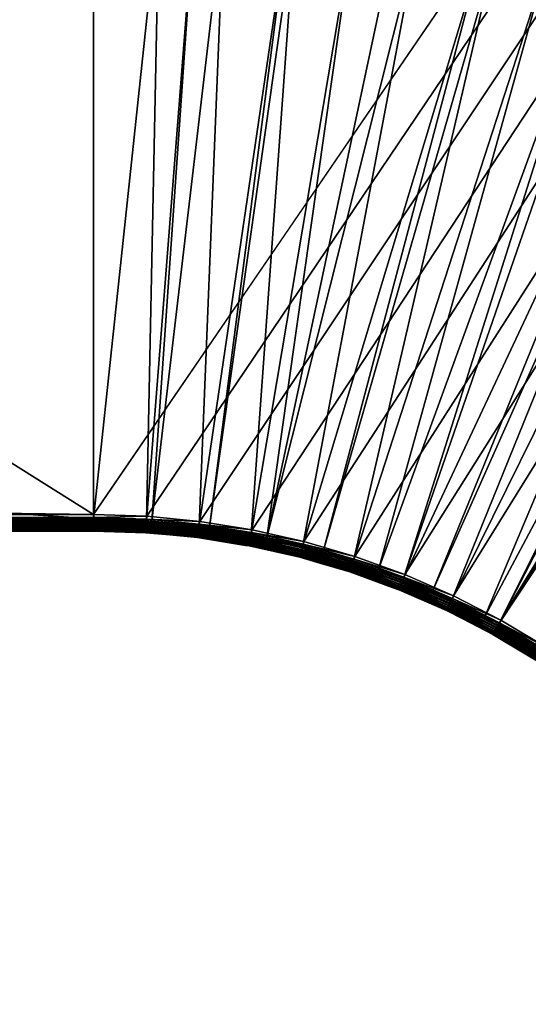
# Model space of a CAD drawing. Header units: inches. Extents: x 1625 to 3425, y -279 to 971.
# Tile 189 of 256: x 2852 to 2914, y 113 to 233. Entities that reach past the tile are written whole.
import ezdxf

# ---------------------------------------------------------------- set-up
doc = ezdxf.new("R2010")
doc.units = ezdxf.units.IN
doc.header["$MEASUREMENT"] = 0
doc.layers.get('0').update_dxf_attribs({"true_color": 0x1c1cb1})

msp = doc.modelspace()

# ---------------------------------------------------------------- meshes
at = {"color": 194, "true_color": 0x551cb1}
mesh = msp.add_polyface(dxfattribs=at)
corners = [(2700.68, 971, 1652.25), (2700.68, 971, 1649.78), (2348.68, 971, 1652.25), (2348.68, 971, 1649.78), (1996.68, 971, 1652.25), (1996.68, 971, 1649.78), (1626.68, 951, 1654.25), (2861.43, 173, 1654.25), (3404.68, 969, 1654.25), (1644.68, 969, 1654.25), (1727.42, 273.74, 1624.25), (1727.42, 868.27, 1624.25), (2861.43, 273.74, 1624.25), (3321.95, 868.27, 1624.25), (3397.32, 969.52, 1647.85), (3321.95, 894.15, 1627.66), (1652.05, 969.52, 1647.85), (1727.42, 894.15, 1627.66), (1727.42, 887.89, 1626.19), (3321.95, 887.89, 1626.19), (1727.42, 885.63, 1625.82), (3321.95, 885.63, 1625.82), (1727.42, 881.4, 1625.12), (3321.95, 881.4, 1625.12), (1727.42, 876.98, 1624.68), (3321.95, 876.98, 1624.68), (1727.42, 874.85, 1624.47), (3321.95, 874.85, 1624.47), (1727.42, 267.16, 1624.47), (1652.05, 969.83, 1647.96), (3397.32, 969.83, 1647.96), (1652.05, 970.11, 1648.12), (3397.32, 970.11, 1648.12), (1652.05, 970.37, 1648.32), (3397.32, 970.37, 1648.32), (1652.05, 970.59, 1648.57), (3397.32, 970.59, 1648.57), (1652.05, 970.77, 1648.84), (3397.32, 970.77, 1648.84), (1652.05, 970.9, 1649.14), (3397.32, 970.9, 1649.14), (1652.05, 970.98, 1649.46), (3397.32, 970.98, 1649.46), (3404.68, 969.35, 1654.22), (1644.68, 969.35, 1654.22), (3404.68, 969.69, 1654.13), (1644.68, 969.69, 1654.13), (3404.68, 970, 1653.98), (1644.68, 970, 1653.98), (3404.68, 970.29, 1653.78), (1644.68, 970.29, 1653.78), (3404.68, 970.54, 1653.54), (1644.68, 970.54, 1653.54), (3404.68, 970.74, 1653.25), (1644.68, 970.74, 1653.25), (3404.68, 970.88, 1652.93), (1644.68, 970.88, 1652.93), (3404.68, 970.97, 1652.6), (1644.68, 970.97, 1652.6)]
mesh.append_faces([[corners[k] for k in face] for face in [(0, 1, 2), (2, 1, 3), (2, 3, 4), (4, 3, 5), (6, 7, 8), (6, 8, 9), (10, 11, 12), (12, 11, 13), (14, 15, 16), (16, 15, 17), (17, 15, 18), (18, 15, 19), (18, 19, 20), (20, 19, 21), (20, 21, 22), (22, 21, 23), (22, 23, 24), (24, 23, 25), (24, 25, 26), (26, 25, 27), (26, 27, 11), (11, 27, 13), (12, 28, 10), (14, 16, 29), (30, 29, 31), (32, 31, 33), (34, 33, 35), (36, 35, 37), (38, 37, 39), (40, 39, 41), (41, 3, 42), (9, 43, 44), (44, 45, 46), (46, 47, 48), (48, 49, 50), (50, 51, 52), (52, 53, 54), (54, 55, 56), (56, 57, 58), (57, 0, 58), (58, 0, 2)]], dxfattribs={"color": 194})
mesh = msp.add_polyface(dxfattribs=at)
corners = [(2861.43, 173, 1654.25), (2867.9, 172.8, 1654.25), (3404.68, 969, 1654.25), (2874.34, 172.18, 1654.25), (2880.73, 171.16, 1654.25), (2948.1, 124.78, 1654.25), (2951.33, 119.18, 1654.25), (3422.68, 951, 1654.25), (2954.21, 113.38, 1654.25), (2887.04, 169.73, 1654.25), (2893.25, 167.91, 1654.25), (2899.34, 165.7, 1654.25), (2916.57, 156.81, 1654.25), (2921.9, 153.14, 1654.25), (2926.99, 149.14, 1654.25), (2931.81, 144.82, 1654.25), (2936.35, 140.21, 1654.25), (2940.59, 135.32, 1654.25), (2944.51, 130.17, 1654.25), (2911.02, 160.14, 1654.25), (2905.26, 163.1, 1654.25), (3001.93, 217.16, 1624.25), (2995.21, 223.33, 1624.25), (3321.95, 868.27, 1624.25), (2861.43, 273.74, 1624.25), (2870.55, 273.53, 1624.25), (3008.37, 210.68, 1624.25), (2897.75, 270.46, 1624.25), (2888.74, 271.89, 1624.25), (2879.66, 272.92, 1624.25), (2988.21, 229.2, 1624.25), (2980.96, 234.75, 1624.25), (2973.47, 239.97, 1624.25), (2965.74, 244.84, 1624.25), (2957.81, 249.36, 1624.25), (2949.68, 253.52, 1624.25), (2924.29, 263.75, 1624.25), (2915.55, 266.38, 1624.25), (2906.7, 268.62, 1624.25), (2941.38, 257.31, 1624.25), (2932.91, 260.72, 1624.25), (2962.38, 239.23, 1624.46), (2969.85, 234.52, 1624.46), (2954.7, 243.61, 1624.46)]
mesh.append_faces([[corners[k] for k in face] for face in [(0, 1, 2), (2, 1, 3), (2, 3, 4), (5, 6, 7), (7, 6, 8), (4, 9, 2), (2, 9, 10), (2, 10, 11), (7, 12, 13), (13, 14, 7), (7, 14, 15), (7, 15, 16), (16, 17, 7), (7, 17, 18), (7, 18, 5), (12, 7, 19), (11, 20, 2), (2, 20, 19), (21, 22, 23), (24, 23, 25), (23, 26, 21), (27, 28, 23), (23, 28, 29), (23, 29, 25), (22, 30, 23), (23, 30, 31), (23, 31, 32), (32, 33, 23), (23, 33, 34), (23, 34, 35), (36, 37, 23), (23, 37, 38), (23, 38, 27), (35, 39, 23), (23, 39, 40), (23, 40, 36), (34, 33, 41), (41, 33, 42), (43, 34, 41), (33, 32, 42)]], dxfattribs={"color": 194})
mesh = msp.add_polyface(dxfattribs=at)
corners = [(3424.68, 709, 1652.25), (3424.68, 467, 1649.78), (3424.68, 709, 1649.78), (3424.68, 951, 1652.25), (3424.68, 943.64, 1649.78), (3421.95, 956.07, 1654.25), (3421.06, 958.48, 1654.25), (2911.02, 160.14, 1654.25), (3422.68, 951, 1654.25), (3422.5, 953.57, 1654.25), (3419.83, 960.74, 1654.25), (3418.29, 962.79, 1654.25), (3416.47, 964.61, 1654.25), (3404.68, 969, 1654.25), (3407.24, 968.82, 1654.25), (3409.75, 968.27, 1654.25), (3414.41, 966.15, 1654.25), (3412.16, 967.38, 1654.25), (3347.83, 868.27, 1627.66), (3341.57, 868.27, 1626.19), (3341.53, 874.85, 1626.41), (3341.53, 874.9, 1626.41), (3341.55, 874.88, 1626.41), (3341.58, 874.85, 1626.42), (3339.31, 868.27, 1625.82), (3335.05, 874.85, 1625.33), (3335.14, 881.4, 1626), (3321.95, 868.27, 1624.25), (3321.95, 874.85, 1624.47), (3328.53, 868.27, 1624.47), (3328.51, 874.85, 1624.68), (3330.66, 868.27, 1624.68), (3335.08, 868.27, 1625.12), (3321.95, 876.98, 1624.68), (3328.47, 881.4, 1625.33), (3424.66, 943.64, 1649.46), (3423.68, 951, 1653.98), (3423.97, -259, 1653.78), (3423.97, 951, 1653.78), (3424.22, -259, 1653.54), (3424.22, 951, 1653.54), (3424.41, -259, 1653.25), (3424.41, 951, 1653.25), (3424.56, -259, 1652.93), (3424.56, 951, 1652.93), (3424.65, -259, 1652.6), (3424.65, 951, 1652.6), (3424.68, 225, 1652.25), (3424.68, 467, 1652.25)]
mesh.append_faces([[corners[k] for k in face] for face in [(0, 1, 2), (0, 2, 3), (3, 2, 4), (5, 6, 7), (7, 8, 9), (7, 9, 5), (6, 10, 7), (7, 10, 11), (7, 11, 12), (13, 7, 14), (14, 7, 15), (12, 16, 7), (7, 16, 17), (7, 17, 15), (18, 19, 20), (21, 22, 20), (20, 22, 23), (20, 23, 18), (19, 24, 20), (20, 24, 25), (20, 25, 21), (21, 25, 26), (27, 28, 29), (29, 28, 30), (29, 30, 31), (31, 30, 25), (31, 25, 32), (32, 25, 24), (28, 33, 30), (30, 33, 34), (30, 34, 25), (4, 2, 35), (35, 2, 1), (36, 37, 38), (38, 39, 40), (40, 41, 42), (42, 43, 44), (44, 45, 46), (0, 3, 46), (46, 47, 48), (46, 48, 0)]], dxfattribs={"color": 194})
mesh = msp.add_polyface(dxfattribs=at)
corners = [(1626.68, 191, 1654.25), (1644.68, 173, 1654.25), (2861.43, 173, 1654.25), (1626.68, 951, 1654.25), (1710.06, 273.74, 1625.82), (1710.06, 868.27, 1625.82), (1714.29, 273.74, 1625.12), (1714.29, 868.27, 1625.12), (1718.71, 273.74, 1624.68), (1720.81, 254.13, 1626.41), (1714.4, 260.43, 1626.01), (1714.4, 260.61, 1625.97), (1714.25, 260.57, 1626), (1714.22, 260.61, 1626), (1714.32, 267.16, 1625.33), (1707.84, 267.1, 1626.41), (1707.84, 267.16, 1626.41), (1720.89, 260.61, 1625.33), (1720.83, 254.11, 1626.42), (1720.97, 254.11, 1626.41), (1720.97, 253.98, 1626.44), (1727.42, 247.86, 1627.66), (1727.42, 254.11, 1626.19), (1727.42, 256.38, 1625.82), (1727.42, 260.61, 1625.12), (1727.42, 265.03, 1624.68), (1720.85, 267.16, 1624.68), (1727.42, 267.16, 1624.47), (1720.84, 273.74, 1624.47), (1727.42, 273.74, 1624.25), (1707.79, 273.74, 1626.19), (2861.43, 172.66, 1654.22), (1644.68, 172.66, 1654.22), (1644.68, 172.32, 1654.13), (2861.43, 172.32, 1654.13), (1644.68, 172, 1653.98), (2861.43, 172, 1653.98), (1644.68, 171.72, 1653.78), (2861.43, 171.72, 1653.78), (1644.68, 171.47, 1653.54), (2861.43, 171.47, 1653.54), (1644.68, 171.27, 1653.25), (2861.43, 171.27, 1653.25), (1644.68, 171.12, 1652.93), (2861.43, 171.12, 1652.93), (1644.68, 171.03, 1652.6), (2861.43, 171.03, 1652.6), (1644.68, 171, 1652.25)]
mesh.append_faces([[corners[k] for k in face] for face in [(0, 1, 2), (0, 2, 3), (4, 5, 6), (6, 7, 8), (9, 10, 11), (10, 12, 11), (11, 12, 13), (11, 13, 14), (14, 13, 15), (14, 15, 16), (9, 17, 18), (18, 17, 19), (18, 19, 20), (21, 20, 22), (22, 20, 19), (22, 19, 23), (23, 19, 17), (23, 17, 24), (24, 17, 25), (25, 17, 26), (25, 26, 27), (27, 26, 28), (27, 28, 29), (9, 11, 17), (17, 11, 14), (17, 14, 26), (26, 14, 8), (26, 8, 28), (16, 30, 4), (16, 4, 14), (14, 4, 6), (14, 6, 8), (31, 32, 33), (34, 33, 35), (36, 35, 37), (38, 37, 39), (40, 39, 41), (42, 41, 43), (44, 43, 45), (46, 45, 47)]], dxfattribs={"color": 194})
mesh = msp.add_polyface(dxfattribs=at)
corners = [(2861.43, 171, 1649.78), (2861.43, 171, 1652.25), (1652.05, 171, 1649.78), (1644.68, 171, 1652.25), (1652.05, 172.49, 1647.85), (1727.42, 247.86, 1627.66), (2861.43, 172.49, 1647.85), (2861.43, 247.86, 1627.66), (2861.43, 254.23, 1626.17), (1727.42, 254.11, 1626.19), (2861.43, 256.38, 1625.82), (1727.42, 256.38, 1625.82), (2861.43, 260.69, 1625.11), (1727.42, 260.61, 1625.12), (2861.43, 265.03, 1624.68), (1727.42, 265.03, 1624.68), (2861.43, 267.2, 1624.46), (1727.42, 267.16, 1624.47), (2861.43, 273.74, 1624.25), (2861.43, 172.18, 1647.96), (1652.05, 172.18, 1647.96), (2861.43, 171.89, 1648.12), (1652.05, 171.89, 1648.12), (2861.43, 171.64, 1648.32), (1652.05, 171.64, 1648.32), (2861.43, 171.42, 1648.57), (1652.05, 171.42, 1648.57), (2861.43, 171.24, 1648.84), (1652.05, 171.24, 1648.84), (2861.43, 171.11, 1649.14), (1652.05, 171.11, 1649.14), (2861.43, 171.03, 1649.46), (1652.05, 171.03, 1649.46), (2861.43, 173, 1654.25), (1644.68, 173, 1654.25), (1644.68, 172.66, 1654.22), (2861.43, 172.66, 1654.22), (1644.68, 172.32, 1654.13), (2861.43, 172.32, 1654.13), (1644.68, 172, 1653.98), (2861.43, 172, 1653.98), (1644.68, 171.72, 1653.78), (2861.43, 171.72, 1653.78), (1644.68, 171.47, 1653.54), (2861.43, 171.47, 1653.54), (1644.68, 171.27, 1653.25), (2861.43, 171.27, 1653.25), (1644.68, 171.12, 1652.93), (2861.43, 171.12, 1652.93), (1644.68, 171.03, 1652.6), (2861.43, 171.03, 1652.6)]
mesh.append_faces([[corners[k] for k in face] for face in [(0, 1, 2), (2, 1, 3), (4, 5, 6), (6, 5, 7), (7, 5, 8), (8, 5, 9), (8, 9, 10), (10, 9, 11), (10, 11, 12), (12, 11, 13), (12, 13, 14), (14, 13, 15), (14, 15, 16), (16, 15, 17), (16, 17, 18), (4, 6, 19), (4, 19, 20), (20, 19, 21), (20, 21, 22), (22, 21, 23), (22, 23, 24), (24, 23, 25), (24, 25, 26), (26, 25, 27), (26, 27, 28), (28, 27, 29), (28, 29, 30), (30, 29, 31), (30, 31, 32), (32, 31, 0), (32, 0, 2), (33, 34, 35), (33, 35, 36), (36, 37, 38), (38, 39, 40), (40, 41, 42), (42, 43, 44), (44, 45, 46), (46, 47, 48), (48, 49, 50), (50, 3, 1)]], dxfattribs={"color": 194})
mesh = msp.add_polyface(dxfattribs=at)
corners = [(2910.16, 240.98, 1627.66), (2893.09, 167.42, 1647.85), (2889.38, 168.51, 1647.85), (2908.64, 241.44, 1627.66), (2886.91, 169.23, 1647.85), (2900.92, 243.39, 1627.66), (2882.52, 170.23, 1647.85), (2898.19, 243.95, 1627.66), (2893.12, 244.99, 1627.66), (2880.63, 170.65, 1647.85), (2886.04, 246.12, 1627.66), (2875.54, 171.47, 1647.85), (2885.25, 246.24, 1627.66), (2874.27, 171.67, 1647.85), (2877.34, 247.14, 1627.66), (2868.5, 172.22, 1647.85), (2873.76, 247.38, 1627.66), (2867.86, 172.28, 1647.85), (2869.39, 247.68, 1627.66), (2861.43, 172.49, 1647.85), (2861.43, 247.86, 1627.66), (2861.43, 254.23, 1626.17), (2861.43, 256.38, 1625.82), (2869.68, 254.04, 1626.17), (2886.11, 252.56, 1626.17), (2877.91, 253.49, 1626.17), (2878.49, 259.92, 1625.11), (2886.98, 258.96, 1625.11), (2895.42, 257.62, 1625.11), (2894.26, 251.26, 1626.17), (2902.34, 249.6, 1626.17), (2903.78, 255.9, 1625.11), (2861.43, 172.32, 1654.13), (2867.87, 172.45, 1654.22), (2861.43, 172.66, 1654.22), (2874.34, 172.18, 1654.25), (2867.9, 172.8, 1654.25), (2861.43, 173, 1654.25)]
mesh.append_faces([[corners[k] for k in face] for face in [(0, 1, 2), (3, 2, 4), (3, 4, 5), (5, 4, 6), (5, 6, 7), (7, 6, 8), (8, 6, 9), (8, 9, 10), (10, 9, 11), (10, 11, 12), (12, 11, 13), (12, 13, 14), (14, 13, 15), (14, 15, 16), (16, 15, 17), (16, 17, 18), (18, 17, 19), (18, 19, 20), (21, 22, 23), (10, 12, 24), (24, 12, 25), (24, 25, 26), (27, 28, 29), (29, 28, 30), (28, 31, 30), (20, 21, 18), (18, 21, 23), (18, 23, 16), (16, 23, 25), (16, 25, 14), (14, 25, 12), (24, 27, 29), (24, 29, 10), (30, 5, 7), (30, 7, 29), (29, 7, 8), (29, 8, 10), (32, 33, 34), (33, 35, 36), (33, 36, 34), (34, 36, 37)]], dxfattribs={"color": 194})
mesh = msp.add_polyface(dxfattribs=at)
corners = [(2975.08, 206.45, 1627.66), (2926.66, 148.74, 1647.85), (2972.03, 209.01, 1627.66), (2921.6, 152.72, 1647.85), (2965.7, 213.85, 1627.66), (2965.37, 214.07, 1627.66), (2921.07, 153.09, 1647.85), (2959.16, 218.4, 1627.66), (2916.29, 156.38, 1647.85), (2955.12, 220.95, 1627.66), (2915.19, 157.04, 1647.85), (2952.43, 222.65, 1627.66), (2910.77, 159.68, 1647.85), (2945.51, 226.59, 1627.66), (2944.44, 227.13, 1627.66), (2909.05, 160.57, 1647.85), (2938.42, 230.22, 1627.66), (2905.04, 162.63, 1647.85), (2933.34, 232.53, 1627.66), (2902.68, 163.67, 1647.85), (2931.17, 233.52, 1627.66), (2899.14, 165.22, 1647.85), (2923.78, 236.5, 1627.66), (2921.9, 237.16, 1627.66), (2896.12, 166.32, 1647.85), (2916.27, 239.14, 1627.66), (2893.09, 167.42, 1647.85), (2910.16, 240.98, 1627.66), (2889.38, 168.51, 1647.85), (2908.64, 241.44, 1627.66), (2926.03, 242.46, 1626.17), (2933.68, 239.38, 1626.17), (2936.23, 245.31, 1625.11), (2944, 241.77, 1625.11), (2941.19, 235.96, 1626.17), (2948.54, 232.2, 1626.17), (2951.61, 237.88, 1625.11), (2955.71, 228.11, 1626.17), (2918.24, 245.2, 1626.17), (2962.68, 223.71, 1626.17), (2959.03, 233.65, 1625.11), (2954.7, 243.61, 1624.46)]
mesh.append_faces([[corners[k] for k in face] for face in [(0, 1, 2), (2, 3, 4), (4, 3, 5), (5, 6, 7), (7, 8, 9), (9, 10, 11), (11, 12, 13), (13, 12, 14), (14, 15, 16), (16, 17, 18), (18, 17, 19), (18, 19, 20), (20, 19, 21), (20, 21, 22), (22, 21, 23), (23, 21, 24), (23, 24, 25), (25, 24, 26), (25, 26, 27), (27, 28, 29), (30, 31, 20), (20, 31, 18), (32, 33, 34), (34, 33, 35), (33, 36, 35), (35, 36, 37), (35, 37, 11), (11, 37, 9), (20, 22, 30), (30, 22, 23), (38, 23, 25), (31, 32, 34), (31, 34, 18), (11, 13, 35), (35, 13, 14), (35, 14, 34), (34, 14, 16), (34, 16, 18), (39, 9, 37), (40, 37, 36), (40, 36, 41)]], dxfattribs={"color": 194})
mesh = msp.add_polyface(dxfattribs=at)
corners = [(2910.05, 158.39, 1649.78), (2910.05, 158.39, 1652.25), (2906.29, 160.33, 1649.78), (2906.29, 160.33, 1652.25), (2989.61, 192.85, 1627.66), (2935.97, 139.86, 1647.85), (2931.91, 143.99, 1647.85), (2983.99, 198.5, 1627.66), (2931.46, 144.45, 1647.85), (2978.13, 203.89, 1627.66), (2926.66, 148.74, 1647.85), (2972.03, 209.01, 1627.66), (2921.6, 152.72, 1647.85), (2965.37, 214.07, 1627.66), (2921.07, 153.09, 1647.85), (2959.16, 218.4, 1627.66), (2916.29, 156.38, 1647.85), (2955.12, 220.95, 1627.66), (2915.19, 157.04, 1647.85), (2952.43, 222.65, 1627.66), (2910.77, 159.68, 1647.85), (2944.44, 227.13, 1627.66), (2909.05, 160.57, 1647.85), (2938.42, 230.22, 1627.66), (2905.04, 162.63, 1647.85), (2910.62, 159.41, 1647.96), (2904.45, 161.39, 1649.14), (2910.1, 158.48, 1649.14), (2910.06, 158.41, 1649.46), (2904.51, 161.51, 1648.84), (2910.16, 158.6, 1648.84), (2904.68, 161.87, 1648.32), (2910.35, 158.94, 1648.32), (2910.25, 158.75, 1648.57), (2904.79, 162.1, 1648.12), (2904.91, 162.36, 1647.96), (2910.48, 159.17, 1648.12), (2904.42, 161.32, 1649.46), (2904.58, 161.67, 1648.57), (2904.42, 161.32, 1652.6), (2910.06, 158.42, 1652.6), (2910.1, 158.49, 1652.93), (2910.18, 158.62, 1653.25), (2904.46, 161.41, 1652.93), (2910.27, 158.8, 1653.54), (2904.52, 161.54, 1653.25), (2910.39, 159.01, 1653.78), (2904.61, 161.72, 1653.54), (2910.53, 159.26, 1653.98), (2904.71, 161.94, 1653.78), (2904.84, 162.2, 1653.98), (2916.2, 156.24, 1654.13), (2910.69, 159.54, 1654.13), (2904.97, 162.48, 1654.13), (2916.38, 156.52, 1654.22), (2910.85, 159.83, 1654.22), (2905.12, 162.79, 1654.22), (2916.57, 156.81, 1654.25), (2911.02, 160.14, 1654.25), (2905.26, 163.1, 1654.25)]
mesh.append_faces([[corners[k] for k in face] for face in [(0, 1, 2), (2, 1, 3), (4, 5, 6), (7, 6, 8), (9, 8, 10), (11, 10, 12), (13, 12, 14), (15, 14, 16), (17, 16, 18), (19, 18, 20), (21, 20, 22), (23, 22, 24), (22, 20, 25), (25, 20, 18), (26, 27, 28), (29, 30, 27), (31, 32, 33), (34, 35, 36), (34, 36, 32), (37, 28, 2), (28, 0, 2), (38, 33, 30), (35, 22, 25), (35, 25, 36), (39, 3, 40), (3, 1, 40), (40, 41, 39), (41, 42, 43), (42, 44, 45), (44, 46, 47), (46, 48, 49), (49, 48, 50), (48, 51, 52), (48, 52, 50), (50, 52, 53), (52, 54, 55), (52, 55, 53), (53, 55, 56), (55, 57, 58), (55, 58, 56), (56, 58, 59)]], dxfattribs={"color": 194})
mesh = msp.add_polyface(dxfattribs=at)
corners = [(2870.72, 170.52, 1649.78), (2870.72, 170.52, 1652.25), (2867.77, 170.8, 1649.78), (2867.77, 170.8, 1652.25), (2861.43, 171, 1649.78), (2861.43, 171, 1652.25), (2861.43, 172.49, 1647.85), (2867.86, 172.28, 1647.85), (2867.84, 171.97, 1647.96), (2867.81, 171.43, 1648.32), (2861.43, 171.64, 1648.32), (2861.43, 171.89, 1648.12), (2867.82, 171.69, 1648.12), (2861.43, 172.18, 1647.96), (2867.79, 171.21, 1648.57), (2861.43, 171.42, 1648.57), (2867.78, 171.04, 1648.84), (2861.43, 171.24, 1648.84), (2867.78, 170.91, 1649.14), (2861.43, 171.11, 1649.14), (2867.77, 170.83, 1649.46), (2861.43, 171.03, 1649.46), (2874.09, 170.23, 1649.46), (2868.5, 172.22, 1647.85), (2867.77, 170.83, 1652.6), (2861.43, 171.03, 1652.6), (2874.1, 170.32, 1652.93), (2867.78, 170.92, 1652.93), (2861.43, 171.12, 1652.93), (2867.79, 171.07, 1653.25), (2861.43, 171.27, 1653.25), (2867.8, 171.27, 1653.54), (2861.43, 171.47, 1653.54), (2867.81, 171.52, 1653.78), (2861.43, 171.72, 1653.78), (2867.83, 171.8, 1653.98), (2861.43, 172, 1653.98), (2867.85, 172.12, 1654.13), (2861.43, 172.32, 1654.13), (2867.87, 172.45, 1654.22)]
mesh.append_faces([[corners[k] for k in face] for face in [(0, 1, 2), (2, 1, 3), (2, 3, 4), (4, 3, 5), (6, 7, 8), (9, 10, 11), (12, 9, 11), (12, 11, 13), (8, 12, 13), (8, 13, 6), (10, 14, 15), (15, 14, 16), (15, 16, 17), (17, 16, 18), (17, 18, 19), (19, 18, 20), (19, 20, 21), (21, 20, 2), (21, 2, 4), (18, 22, 20), (20, 0, 2), (10, 9, 14), (7, 23, 8), (24, 25, 5), (5, 3, 24), (24, 3, 1), (24, 26, 27), (24, 27, 25), (25, 27, 28), (27, 29, 28), (28, 29, 30), (29, 31, 30), (30, 31, 32), (31, 33, 32), (32, 33, 34), (33, 35, 34), (34, 35, 36), (35, 37, 36), (36, 37, 38), (37, 39, 38)]], dxfattribs={"color": 194})
mesh = msp.add_polyface(dxfattribs=at)
corners = [(2875.54, 171.47, 1647.85), (2880.63, 170.65, 1647.85), (2880.57, 170.35, 1647.96), (2868.5, 172.22, 1647.85), (2874.27, 171.67, 1647.85), (2874.23, 171.36, 1647.96), (2874.17, 170.83, 1648.32), (2874.14, 170.61, 1648.57), (2867.81, 171.43, 1648.32), (2867.82, 171.69, 1648.12), (2880.47, 169.82, 1648.32), (2874.2, 171.08, 1648.12), (2867.84, 171.97, 1647.96), (2880.52, 170.07, 1648.12), (2867.79, 171.21, 1648.57), (2874.11, 170.43, 1648.84), (2867.78, 171.04, 1648.84), (2874.1, 170.3, 1649.14), (2867.78, 170.91, 1649.14), (2867.77, 170.83, 1649.46), (2874.09, 170.23, 1649.46), (2870.72, 170.52, 1649.78), (2867.77, 170.83, 1652.6), (2870.72, 170.52, 1652.25), (2874.09, 170.23, 1652.6), (2874.1, 170.32, 1652.93), (2874.12, 170.46, 1653.25), (2867.78, 170.92, 1652.93), (2867.79, 171.07, 1653.25), (2874.14, 170.66, 1653.54), (2867.8, 171.27, 1653.54), (2874.18, 170.91, 1653.78), (2867.81, 171.52, 1653.78), (2880.54, 170.18, 1653.98), (2874.21, 171.19, 1653.98), (2867.83, 171.8, 1653.98), (2880.6, 170.49, 1654.13), (2874.25, 171.5, 1654.13), (2867.85, 172.12, 1654.13), (2880.66, 170.82, 1654.22), (2874.29, 171.84, 1654.22), (2867.87, 172.45, 1654.22), (2887.04, 169.73, 1654.25), (2880.73, 171.16, 1654.25), (2874.34, 172.18, 1654.25)]
mesh.append_faces([[corners[k] for k in face] for face in [(0, 1, 2), (3, 4, 5), (6, 7, 8), (6, 8, 9), (10, 6, 11), (11, 6, 9), (11, 9, 12), (4, 0, 5), (5, 0, 2), (5, 2, 13), (14, 15, 16), (16, 15, 17), (16, 17, 18), (19, 20, 21), (14, 8, 7), (14, 7, 15), (12, 3, 5), (12, 5, 11), (11, 5, 13), (22, 23, 24), (25, 26, 27), (27, 26, 28), (26, 29, 28), (28, 29, 30), (29, 31, 30), (30, 31, 32), (31, 33, 34), (31, 34, 32), (32, 34, 35), (33, 36, 34), (34, 36, 37), (34, 37, 35), (35, 37, 38), (36, 39, 37), (37, 39, 40), (37, 40, 38), (38, 40, 41), (39, 42, 43), (39, 43, 40), (40, 43, 44), (40, 44, 41)]], dxfattribs={"color": 194})
mesh = msp.add_polyface(dxfattribs=at)
corners = [(2880.35, 169.2, 1649.78), (2886.54, 167.8, 1652.25), (2880.35, 169.2, 1652.25), (2879.93, 169.26, 1649.78), (2879.93, 169.26, 1652.25), (2874.09, 170.2, 1649.78), (2874.09, 170.2, 1652.25), (2870.72, 170.52, 1649.78), (2870.72, 170.52, 1652.25), (2880.36, 169.22, 1649.46), (2874.09, 170.23, 1649.46), (2874.1, 170.3, 1649.14), (2886.55, 167.82, 1649.46), (2880.37, 169.3, 1649.14), (2874.11, 170.43, 1648.84), (2880.43, 169.6, 1648.57), (2880.4, 169.43, 1648.84), (2874.14, 170.61, 1648.57), (2874.17, 170.83, 1648.32), (2880.47, 169.82, 1648.32), (2880.63, 170.65, 1647.85), (2882.52, 170.23, 1647.85), (2880.57, 170.35, 1647.96), (2867.78, 170.91, 1649.14), (2886.54, 167.8, 1649.78), (2874.2, 171.08, 1648.12), (2880.52, 170.07, 1648.12), (2874.09, 170.23, 1652.6), (2880.36, 169.23, 1652.6), (2886.55, 167.83, 1652.6), (2886.57, 167.92, 1652.93), (2880.37, 169.32, 1652.93), (2874.1, 170.32, 1652.93), (2867.77, 170.83, 1652.6), (2880.4, 169.46, 1653.25), (2874.12, 170.46, 1653.25), (2880.44, 169.66, 1653.54), (2874.14, 170.66, 1653.54), (2880.49, 169.9, 1653.78), (2874.18, 170.91, 1653.78), (2880.54, 170.18, 1653.98)]
mesh.append_faces([[corners[k] for k in face] for face in [(0, 1, 2), (0, 2, 3), (3, 2, 4), (3, 4, 5), (5, 4, 6), (5, 6, 7), (7, 6, 8), (9, 10, 11), (12, 9, 13), (13, 9, 11), (13, 11, 14), (15, 16, 17), (15, 17, 18), (19, 15, 18), (20, 21, 22), (23, 11, 10), (24, 0, 9), (9, 0, 3), (9, 3, 10), (10, 3, 5), (10, 5, 7), (14, 17, 16), (14, 16, 13), (25, 26, 19), (27, 8, 6), (27, 6, 28), (6, 4, 28), (28, 4, 2), (28, 2, 29), (28, 30, 31), (28, 31, 27), (27, 31, 32), (27, 32, 33), (31, 34, 32), (32, 34, 35), (34, 36, 35), (35, 36, 37), (36, 38, 37), (37, 38, 39), (38, 40, 39)]], dxfattribs={"color": 194})
mesh = msp.add_polyface(dxfattribs=at)
corners = [(2888.98, 167.08, 1649.78), (2888.98, 167.08, 1652.25), (2886.54, 167.8, 1649.78), (2886.54, 167.8, 1652.25), (2880.35, 169.2, 1649.78), (2882.52, 170.23, 1647.85), (2886.91, 169.23, 1647.85), (2886.84, 168.94, 1647.96), (2886.55, 167.82, 1649.46), (2880.36, 169.22, 1649.46), (2892.66, 166.11, 1649.14), (2886.57, 167.9, 1649.14), (2886.6, 168.03, 1648.84), (2880.4, 169.43, 1648.84), (2880.43, 169.6, 1648.57), (2892.7, 166.24, 1648.84), (2886.64, 168.2, 1648.57), (2880.47, 169.82, 1648.32), (2880.52, 170.07, 1648.12), (2880.57, 170.35, 1647.96), (2886.76, 168.66, 1648.12), (2886.7, 168.41, 1648.32), (2880.37, 169.3, 1649.14), (2892.64, 166.04, 1649.46), (2889.38, 168.51, 1647.85), (2880.35, 169.2, 1652.25), (2886.55, 167.83, 1652.6), (2892.67, 166.13, 1652.93), (2886.57, 167.92, 1652.93), (2880.36, 169.23, 1652.6), (2892.71, 166.27, 1653.25), (2886.61, 168.06, 1653.25), (2880.37, 169.32, 1652.93), (2880.4, 169.46, 1653.25), (2892.78, 166.46, 1653.54), (2886.66, 168.25, 1653.54), (2880.44, 169.66, 1653.54), (2886.72, 168.49, 1653.78), (2880.49, 169.9, 1653.78), (2886.79, 168.77, 1653.98), (2880.54, 170.18, 1653.98), (2886.87, 169.07, 1654.13), (2880.6, 170.49, 1654.13), (2886.96, 169.4, 1654.22), (2880.66, 170.82, 1654.22), (2887.04, 169.73, 1654.25)]
mesh.append_faces([[corners[k] for k in face] for face in [(0, 1, 2), (2, 1, 3), (2, 3, 4), (5, 6, 7), (0, 2, 8), (8, 2, 9), (10, 11, 12), (12, 11, 13), (12, 13, 14), (15, 12, 16), (16, 12, 14), (16, 14, 17), (18, 19, 20), (18, 20, 21), (19, 5, 7), (19, 7, 20), (22, 13, 11), (22, 11, 8), (8, 11, 23), (17, 18, 21), (17, 21, 16), (6, 24, 7), (25, 3, 26), (26, 3, 1), (26, 27, 28), (26, 28, 29), (28, 30, 31), (28, 31, 32), (32, 31, 33), (31, 34, 35), (31, 35, 33), (33, 35, 36), (35, 37, 36), (36, 37, 38), (37, 39, 38), (38, 39, 40), (39, 41, 40), (40, 41, 42), (41, 43, 42), (42, 43, 44), (43, 45, 44)]], dxfattribs={"color": 194})
mesh = msp.add_polyface(dxfattribs=at)
corners = [(2892.63, 166.01, 1649.78), (2897.8, 164.13, 1652.25), (2892.63, 166.01, 1652.25), (2888.98, 167.08, 1649.78), (2888.98, 167.08, 1652.25), (2889.38, 168.51, 1647.85), (2893.09, 167.42, 1647.85), (2893, 167.13, 1647.96), (2898.6, 163.87, 1649.46), (2892.64, 166.04, 1649.46), (2892.66, 166.11, 1649.14), (2886.57, 167.9, 1649.14), (2898.63, 163.94, 1649.14), (2892.7, 166.24, 1648.84), (2886.6, 168.03, 1648.84), (2886.7, 168.41, 1648.32), (2886.76, 168.66, 1648.12), (2892.83, 166.61, 1648.32), (2892.76, 166.4, 1648.57), (2898.75, 164.22, 1648.57), (2886.84, 168.94, 1647.96), (2892.91, 166.86, 1648.12), (2896.12, 166.32, 1647.85), (2886.55, 167.82, 1649.46), (2897.8, 164.13, 1649.78), (2886.64, 168.2, 1648.57), (2898.68, 164.06, 1648.84), (2886.55, 167.83, 1652.6), (2892.64, 166.04, 1652.6), (2898.6, 163.87, 1652.6), (2898.64, 163.95, 1652.93), (2892.67, 166.13, 1652.93), (2898.69, 164.09, 1653.25), (2892.71, 166.27, 1653.25), (2886.57, 167.92, 1652.93), (2898.77, 164.27, 1653.54), (2892.78, 166.46, 1653.54), (2886.61, 168.06, 1653.25), (2892.85, 166.69, 1653.78), (2886.66, 168.25, 1653.54), (2886.72, 168.49, 1653.78), (2892.94, 166.96, 1653.98), (2886.79, 168.77, 1653.98), (2893.04, 167.26, 1654.13), (2886.87, 169.07, 1654.13), (2893.15, 167.58, 1654.22), (2886.96, 169.4, 1654.22), (2893.25, 167.91, 1654.25), (2887.04, 169.73, 1654.25)]
mesh.append_faces([[corners[k] for k in face] for face in [(0, 1, 2), (0, 2, 3), (3, 2, 4), (5, 6, 7), (8, 9, 10), (10, 9, 11), (12, 10, 13), (13, 10, 14), (15, 16, 17), (15, 17, 18), (18, 17, 19), (16, 20, 21), (16, 21, 17), (6, 22, 7), (23, 9, 3), (9, 24, 0), (9, 0, 3), (25, 15, 18), (25, 18, 13), (13, 18, 26), (20, 5, 7), (20, 7, 21), (27, 4, 28), (28, 4, 2), (28, 2, 29), (28, 30, 31), (28, 31, 27), (31, 32, 33), (31, 33, 34), (33, 35, 36), (33, 36, 37), (36, 38, 39), (39, 38, 40), (38, 41, 40), (40, 41, 42), (41, 43, 42), (42, 43, 44), (43, 45, 44), (44, 45, 46), (45, 47, 46), (46, 47, 48)]], dxfattribs={"color": 194})
mesh = msp.add_polyface(dxfattribs=at)
corners = [(2898.59, 163.84, 1649.78), (2904.41, 161.3, 1652.25), (2898.59, 163.84, 1652.25), (2897.8, 164.13, 1649.78), (2897.8, 164.13, 1652.25), (2892.63, 166.01, 1649.78), (2896.12, 166.32, 1647.85), (2899.14, 165.22, 1647.85), (2899.03, 164.93, 1647.96), (2904.42, 161.32, 1649.46), (2898.6, 163.87, 1649.46), (2898.63, 163.94, 1649.14), (2892.66, 166.11, 1649.14), (2892.76, 166.4, 1648.57), (2898.75, 164.22, 1648.57), (2898.68, 164.06, 1648.84), (2904.51, 161.51, 1648.84), (2892.83, 166.61, 1648.32), (2892.91, 166.86, 1648.12), (2898.83, 164.43, 1648.32), (2904.58, 161.67, 1648.57), (2893, 167.13, 1647.96), (2898.92, 164.67, 1648.12), (2902.68, 163.67, 1647.85), (2904.41, 161.3, 1649.78), (2892.64, 166.04, 1649.46), (2892.7, 166.24, 1648.84), (2904.45, 161.39, 1649.14), (2892.63, 166.01, 1652.25), (2898.6, 163.87, 1652.6), (2904.42, 161.32, 1652.6), (2904.46, 161.41, 1652.93), (2898.64, 163.95, 1652.93), (2892.64, 166.04, 1652.6), (2904.52, 161.54, 1653.25), (2898.69, 164.09, 1653.25), (2892.67, 166.13, 1652.93), (2904.61, 161.72, 1653.54), (2898.77, 164.27, 1653.54), (2892.71, 166.27, 1653.25), (2898.86, 164.5, 1653.78), (2892.78, 166.46, 1653.54), (2892.85, 166.69, 1653.78), (2898.96, 164.77, 1653.98), (2892.94, 166.96, 1653.98), (2899.08, 165.06, 1654.13), (2893.04, 167.26, 1654.13), (2899.21, 165.37, 1654.22), (2893.15, 167.58, 1654.22), (2899.34, 165.7, 1654.25), (2893.25, 167.91, 1654.25)]
mesh.append_faces([[corners[k] for k in face] for face in [(0, 1, 2), (0, 2, 3), (3, 2, 4), (3, 4, 5), (6, 7, 8), (9, 10, 11), (11, 10, 12), (13, 14, 15), (15, 14, 16), (17, 18, 19), (17, 19, 14), (14, 19, 20), (21, 6, 8), (21, 8, 22), (7, 23, 8), (24, 0, 10), (10, 0, 3), (10, 3, 25), (26, 15, 11), (11, 15, 27), (18, 21, 22), (18, 22, 19), (28, 4, 29), (29, 4, 2), (29, 2, 30), (29, 31, 32), (29, 32, 33), (32, 34, 35), (32, 35, 36), (35, 37, 38), (35, 38, 39), (38, 40, 41), (41, 40, 42), (40, 43, 42), (42, 43, 44), (43, 45, 44), (44, 45, 46), (45, 47, 46), (46, 47, 48), (47, 49, 48), (48, 49, 50)]], dxfattribs={"color": 194})
mesh = msp.add_polyface(dxfattribs=at)
corners = [(2906.29, 160.33, 1649.78), (2906.29, 160.33, 1652.25), (2904.41, 161.3, 1649.78), (2904.41, 161.3, 1652.25), (2898.59, 163.84, 1649.78), (2902.68, 163.67, 1647.85), (2905.04, 162.63, 1647.85), (2904.91, 162.36, 1647.96), (2904.42, 161.32, 1649.46), (2898.6, 163.87, 1649.46), (2898.68, 164.06, 1648.84), (2904.51, 161.51, 1648.84), (2904.45, 161.39, 1649.14), (2910.1, 158.48, 1649.14), (2898.75, 164.22, 1648.57), (2904.58, 161.67, 1648.57), (2910.16, 158.6, 1648.84), (2898.92, 164.67, 1648.12), (2899.03, 164.93, 1647.96), (2904.79, 162.1, 1648.12), (2904.68, 161.87, 1648.32), (2910.35, 158.94, 1648.32), (2898.63, 163.94, 1649.14), (2910.06, 158.41, 1649.46), (2898.83, 164.43, 1648.32), (2910.25, 158.75, 1648.57), (2909.05, 160.57, 1647.85), (2898.59, 163.84, 1652.25), (2904.42, 161.32, 1652.6), (2910.1, 158.49, 1652.93), (2904.46, 161.41, 1652.93), (2898.6, 163.87, 1652.6), (2910.18, 158.62, 1653.25), (2904.52, 161.54, 1653.25), (2898.64, 163.95, 1652.93), (2910.27, 158.8, 1653.54), (2904.61, 161.72, 1653.54), (2898.69, 164.09, 1653.25), (2910.39, 159.01, 1653.78), (2904.71, 161.94, 1653.78), (2898.77, 164.27, 1653.54), (2898.86, 164.5, 1653.78), (2904.84, 162.2, 1653.98), (2898.96, 164.77, 1653.98), (2904.97, 162.48, 1654.13), (2899.08, 165.06, 1654.13), (2905.12, 162.79, 1654.22), (2899.21, 165.37, 1654.22), (2905.26, 163.1, 1654.25), (2899.34, 165.7, 1654.25)]
mesh.append_faces([[corners[k] for k in face] for face in [(0, 1, 2), (2, 1, 3), (2, 3, 4), (5, 6, 7), (0, 2, 8), (8, 2, 9), (10, 11, 12), (12, 11, 13), (14, 15, 11), (11, 15, 16), (17, 18, 19), (17, 19, 20), (20, 19, 21), (18, 5, 7), (18, 7, 19), (22, 12, 8), (8, 12, 23), (24, 17, 20), (24, 20, 15), (15, 20, 25), (6, 26, 7), (27, 3, 28), (28, 3, 1), (28, 29, 30), (28, 30, 31), (30, 32, 33), (30, 33, 34), (33, 35, 36), (33, 36, 37), (36, 38, 39), (36, 39, 40), (40, 39, 41), (39, 42, 41), (41, 42, 43), (42, 44, 43), (43, 44, 45), (44, 46, 45), (45, 46, 47), (46, 48, 47), (47, 48, 49)]], dxfattribs={"color": 194})
mesh = msp.add_polyface(dxfattribs=at)
corners = [(2915.49, 155.13, 1649.78), (2920.72, 151.53, 1652.25), (2915.49, 155.13, 1652.25), (2914.4, 155.78, 1649.78), (2914.4, 155.78, 1652.25), (2910.05, 158.39, 1649.78), (2910.05, 158.39, 1652.25), (2910.62, 159.41, 1647.96), (2916.12, 156.12, 1647.96), (2915.97, 155.88, 1648.12), (2915.19, 157.04, 1647.85), (2916.29, 156.38, 1647.85), (2910.06, 158.41, 1649.46), (2910.1, 158.48, 1649.14), (2915.5, 155.15, 1649.46), (2910.16, 158.6, 1648.84), (2915.55, 155.22, 1649.14), (2910.25, 158.75, 1648.57), (2910.35, 158.94, 1648.32), (2915.71, 155.48, 1648.57), (2915.62, 155.33, 1648.84), (2910.48, 159.17, 1648.12), (2915.83, 155.66, 1648.32), (2920.72, 151.53, 1649.78), (2910.06, 158.42, 1652.6), (2915.51, 155.15, 1652.6), (2920.73, 151.56, 1652.6), (2915.56, 155.23, 1652.93), (2910.1, 158.49, 1652.93), (2915.63, 155.35, 1653.25), (2910.18, 158.62, 1653.25), (2915.74, 155.52, 1653.54), (2910.27, 158.8, 1653.54), (2915.88, 155.73, 1653.78), (2910.39, 159.01, 1653.78), (2916.03, 155.97, 1653.98), (2910.53, 159.26, 1653.98), (2916.2, 156.24, 1654.13), (2916.38, 156.52, 1654.22), (2910.69, 159.54, 1654.13), (2916.57, 156.81, 1654.25), (2910.85, 159.83, 1654.22)]
mesh.append_faces([[corners[k] for k in face] for face in [(0, 1, 2), (0, 2, 3), (3, 2, 4), (3, 4, 5), (5, 4, 6), (7, 8, 9), (7, 10, 8), (8, 10, 11), (12, 13, 14), (13, 15, 16), (13, 16, 14), (17, 18, 19), (17, 19, 20), (18, 21, 22), (18, 22, 19), (23, 0, 14), (14, 0, 3), (14, 3, 12), (12, 3, 5), (15, 17, 20), (15, 20, 16), (21, 7, 9), (21, 9, 22), (24, 6, 4), (24, 4, 25), (25, 4, 2), (25, 2, 26), (25, 27, 24), (24, 27, 28), (27, 29, 28), (28, 29, 30), (29, 31, 30), (30, 31, 32), (31, 33, 32), (32, 33, 34), (33, 35, 34), (34, 35, 36), (35, 37, 36), (37, 38, 39), (38, 40, 41)]], dxfattribs={"color": 194})

doc.saveas('drawing.dxf')
